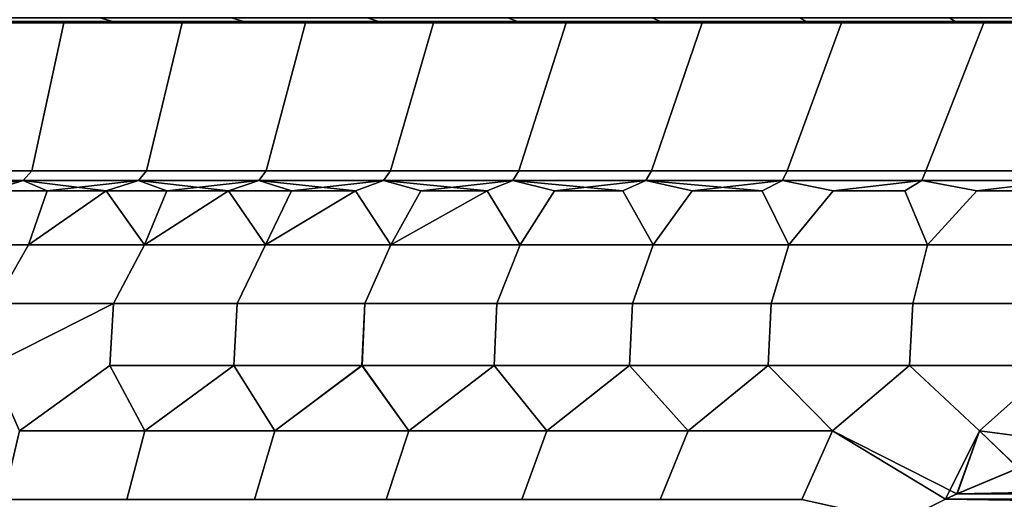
# Model space of a CAD drawing. Header units: metres. Extents: x -109 to 109, y -100 to 58.
# Tile 114 of 256: x -83.75 to -79.36, y 25.38 to 27.51. Entities that reach past the tile are written whole.
import ezdxf

# ---------------------------------------------------------------- set-up
doc = ezdxf.new("R2010")
doc.units = ezdxf.units.M
doc.layers.add('solid_21_062_100_XXX', color=7, linetype='CONTINUOUS')

msp = doc.modelspace()

# ---------------------------------------------------------------- linework, layer by layer
at = {"layer": 'solid_21_062_100_XXX'}
for points in [[(-83.890778, 27.505337, 9.584531), (-83.331558, 27.505337, 9.99083), (-83.389977, 27.521591, 10.076273), (-83.953987, 27.521591, 9.666499)], [(-83.331558, 27.505337, -9.99083), (-83.890778, 27.505337, -9.584531), (-83.953987, 27.521591, -9.666499), (-83.389977, 27.521591, -10.076273)], [(-83.331558, 27.505337, 9.99083), (-82.750046, 27.505337, 10.364542), (-82.803497, 27.521591, 10.45318), (-83.389977, 27.521591, 10.076273)], [(-82.750046, 27.505337, -10.364542), (-83.331558, 27.505337, -9.99083), (-83.389977, 27.521591, -10.076273), (-82.803497, 27.521591, -10.45318)], [(-82.750046, 27.505337, 10.364542), (-82.148155, 27.505337, 10.704446), (-82.196457, 27.521591, 10.795992), (-82.803497, 27.521591, 10.45318)], [(-82.148155, 27.505337, -10.704446), (-82.750046, 27.505337, -10.364542), (-82.803497, 27.521591, -10.45318), (-82.196457, 27.521591, -10.795992)], [(-82.148155, 27.505337, 10.704446), (-81.52784, 27.505337, 11.009435), (-81.570839, 27.521591, 11.103589), (-82.196457, 27.521591, 10.795992)], [(-81.52784, 27.505337, -11.009435), (-82.148155, 27.505337, -10.704446), (-82.196457, 27.521591, -10.795992), (-81.570839, 27.521591, -11.103589)], [(-81.52784, 27.505337, 11.009435), (-80.891129, 27.505337, 11.278513), (-80.92868, 27.521591, 11.374969), (-81.570839, 27.521591, 11.103589)], [(-80.891129, 27.505337, -11.278513), (-81.52784, 27.505337, -11.009435), (-81.570839, 27.521591, -11.103589), (-80.92868, 27.521591, -11.374969)], [(-80.891129, 27.505337, 11.278513), (-80.240089, 27.505337, 11.510803), (-80.272072, 27.521591, 11.609244), (-80.92868, 27.521591, 11.374969)], [(-80.240089, 27.505337, -11.510803), (-80.891129, 27.505337, -11.278513), (-80.92868, 27.521591, -11.374969), (-80.272072, 27.521591, -11.609244)], [(-80.240089, 27.505337, 11.510803), (-79.576851, 27.505337, 11.705547), (-79.603165, 27.521591, 11.805655), (-80.272072, 27.521591, 11.609244)], [(-79.576851, 27.505337, -11.705547), (-80.240089, 27.505337, -11.510803), (-80.272072, 27.521591, -11.609244), (-79.603165, 27.521591, -11.805655)], [(-79.576851, 27.505337, 11.705547), (-78.903572, 27.505337, 11.86211), (-78.924133, 27.521591, 11.963556), (-79.603165, 27.521591, 11.805655)], [(-78.903572, 27.505337, -11.86211), (-79.576851, 27.505337, -11.705547), (-79.603165, 27.521591, -11.805655), (-78.924133, 27.521591, -11.963556)], [(-84.052383, 27.5, -8.255623), (-84.987503, 27.5, -8.483061), (-84.737129, 27.5, -8.726376), (-83.550133, 27.5, -8.688455)], [(-84.052383, 27.5, 8.255623), (-83.550133, 27.5, 8.688455), (-84.737122, 27.5, 8.726384), (-84.987488, 27.5, 8.48307)], [(-83.550133, 27.5, -8.688455), (-84.737129, 27.5, -8.726376), (-84.479729, 27.5, -8.962361)], [(-83.550133, 27.5, 8.688455), (-83.022781, 27.5, 9.091035), (-84.479721, 27.5, 8.96237), (-84.737122, 27.5, 8.726384)], [(-83.550133, 27.5, -8.688455), (-84.479729, 27.5, -8.962361), (-84.215599, 27.5, -9.190726), (-83.022781, 27.5, -9.091035)], [(-83.022781, 27.5, 9.091035), (-84.215591, 27.5, 9.190735), (-84.479721, 27.5, 8.96237)], [(-83.022781, 27.5, -9.091035), (-84.215599, 27.5, -9.190726), (-83.944946, 27.5, -9.411313)], [(-83.022781, 27.5, 9.091035), (-82.473061, 27.5, 9.461304), (-83.944931, 27.5, 9.411322), (-84.215591, 27.5, 9.190735)], [(-84.17836, 26.839571, 8.138584), (-83.692154, 26.839571, 8.571271), (-83.550133, 27.5, 8.688455), (-84.052383, 27.5, 8.255623)], [(-84.17836, 26.839571, -8.138584), (-84.052383, 27.5, -8.255623), (-83.550133, 27.5, -8.688455), (-83.692154, 26.839571, -8.571271)], [(-83.890778, 27.505337, -9.584531), (-83.667938, 27.5, -9.62396), (-83.944946, 27.5, -9.411313)], [(-83.022781, 27.5, -9.091035), (-83.944946, 27.5, -9.411313), (-83.667938, 27.5, -9.62396), (-82.473061, 27.5, -9.461304)], [(-83.890778, 27.505337, 9.584531), (-83.944931, 27.5, 9.411322), (-83.667931, 27.5, 9.623967)], [(-82.473061, 27.5, 9.461304), (-83.667931, 27.5, 9.623967), (-83.944931, 27.5, 9.411322)], [(-83.331558, 27.505337, -9.99083), (-83.667938, 27.5, -9.62396), (-83.890778, 27.505337, -9.584531)], [(-83.890778, 27.505337, 9.584531), (-83.667931, 27.5, 9.623967), (-83.384926, 27.5, 9.828419)], [(-83.890778, 27.505337, 9.584531), (-83.384926, 27.5, 9.828419), (-83.331558, 27.505337, 9.99083)], [(-83.692154, 26.839571, 8.571271), (-83.18161, 26.839571, 8.974957), (-83.022781, 27.5, 9.091035), (-83.550133, 27.5, 8.688455)], [(-83.692154, 26.839571, -8.571271), (-83.550133, 27.5, -8.688455), (-83.022781, 27.5, -9.091035), (-83.18161, 26.839571, -8.974957)], [(-83.331558, 27.505337, -9.99083), (-83.384933, 27.5, -9.828411), (-83.667938, 27.5, -9.62396)], [(-82.473061, 27.5, -9.461304), (-83.667938, 27.5, -9.62396), (-83.384933, 27.5, -9.828411), (-81.902023, 27.5, -9.798566)], [(-82.473061, 27.5, 9.461304), (-81.902023, 27.5, 9.798566), (-83.384926, 27.5, 9.828419), (-83.667931, 27.5, 9.623967)], [(-83.331558, 27.505337, -9.99083), (-83.096024, 27.5, -10.02459), (-83.384933, 27.5, -9.828411)], [(-81.902023, 27.5, -9.798566), (-83.384933, 27.5, -9.828411), (-83.096024, 27.5, -10.02459)], [(-83.331558, 27.505337, 9.99083), (-83.384926, 27.5, 9.828419), (-83.096016, 27.5, 10.024597)], [(-81.902023, 27.5, 9.798566), (-81.311874, 27.5, 10.101467), (-83.096016, 27.5, 10.024597), (-83.384926, 27.5, 9.828419)], [(-82.750046, 27.505337, -10.364542), (-83.096024, 27.5, -10.02459), (-83.331558, 27.505337, -9.99083)], [(-83.331558, 27.505337, 9.99083), (-83.096016, 27.5, 10.024597), (-82.80159, 27.5, 10.212243)], [(-83.331558, 27.505337, 9.99083), (-82.80159, 27.5, 10.212243), (-82.750046, 27.505337, 10.364542)], [(-83.18161, 26.839571, 8.974957), (-82.648453, 26.839571, 9.348273), (-82.473061, 27.5, 9.461304), (-83.022781, 27.5, 9.091035)], [(-83.18161, 26.839571, -8.974957), (-83.022781, 27.5, -9.091035), (-82.473061, 27.5, -9.461304), (-82.648453, 26.839571, -9.348273)], [(-82.750046, 27.505337, -10.364542), (-82.801605, 27.5, -10.212236), (-83.096024, 27.5, -10.02459)], [(-81.902023, 27.5, -9.798566), (-83.096024, 27.5, -10.02459), (-82.801605, 27.5, -10.212236), (-81.311874, 27.5, -10.101467)], [(-81.311874, 27.5, 10.101467), (-82.80159, 27.5, 10.212243), (-83.096016, 27.5, 10.024597)], [(-82.750046, 27.505337, -10.364542), (-82.501808, 27.5, -10.39126), (-82.801605, 27.5, -10.212236)], [(-81.311874, 27.5, -10.101467), (-82.801605, 27.5, -10.212236), (-82.501808, 27.5, -10.39126), (-80.705276, 27.5, -10.368671)], [(-82.750046, 27.505337, 10.364542), (-82.80159, 27.5, 10.212243), (-82.501801, 27.5, 10.391267)], [(-81.311874, 27.5, 10.101467), (-80.705276, 27.5, 10.368671), (-82.501801, 27.5, 10.391267), (-82.80159, 27.5, 10.212243)], [(-82.148155, 27.505337, -10.704446), (-82.501808, 27.5, -10.39126), (-82.750046, 27.505337, -10.364542)], [(-82.750046, 27.505337, 10.364542), (-82.501801, 27.5, 10.391267), (-82.196922, 27.5, 10.561489)], [(-82.750046, 27.505337, 10.364542), (-82.196922, 27.5, 10.561489), (-82.148155, 27.505337, 10.704446)], [(-82.648453, 26.839571, 9.348273), (-82.094498, 26.839571, 9.689959), (-81.902023, 27.5, 9.798566), (-82.473061, 27.5, 9.461304)], [(-82.648453, 26.839571, -9.348273), (-82.473061, 27.5, -9.461304), (-81.902023, 27.5, -9.798566), (-82.094498, 26.839571, -9.689959)], [(-82.148155, 27.505337, -10.704446), (-82.19693, 27.5, -10.561482), (-82.501808, 27.5, -10.39126)], [(-80.705276, 27.5, -10.368671), (-82.501808, 27.5, -10.39126), (-82.19693, 27.5, -10.561482)], [(-80.705276, 27.5, 10.368671), (-80.083458, 27.5, 10.599643), (-82.196922, 27.5, 10.561489), (-82.501801, 27.5, 10.391267)], [(-82.148155, 27.505337, -10.704446), (-81.887276, 27.5, -10.722746), (-82.19693, 27.5, -10.561482)], [(-80.705276, 27.5, -10.368671), (-82.19693, 27.5, -10.561482), (-81.887276, 27.5, -10.722746), (-80.083458, 27.5, -10.599643)], [(-82.148155, 27.505337, 10.704446), (-82.196922, 27.5, 10.561489), (-81.88726, 27.5, 10.722752)], [(-80.083458, 27.5, 10.599643), (-81.88726, 27.5, 10.722752), (-82.196922, 27.5, 10.561489)], [(-81.52784, 27.505337, -11.009435), (-81.887276, 27.5, -10.722746), (-82.148155, 27.505337, -10.704446)], [(-82.148155, 27.505337, 10.704446), (-81.88726, 27.5, 10.722752), (-81.572968, 27.5, 10.874969)], [(-82.148155, 27.505337, 10.704446), (-81.572968, 27.5, 10.874969), (-81.52784, 27.505337, 11.009435)], [(-82.094498, 26.839571, 9.689959), (-81.521614, 26.839571, 9.998856), (-81.311874, 27.5, 10.101467), (-81.902023, 27.5, 9.798566)], [(-82.094498, 26.839571, -9.689959), (-81.902023, 27.5, -9.798566), (-81.311874, 27.5, -10.101467), (-81.521614, 26.839571, -9.998856)], [(-81.52784, 27.505337, -11.009435), (-81.572983, 27.5, -10.874965), (-81.887276, 27.5, -10.722746)], [(-80.083458, 27.5, -10.599643), (-81.887276, 27.5, -10.722746), (-81.572983, 27.5, -10.874965), (-79.44915, 27.5, -10.793341)], [(-80.083458, 27.5, 10.599643), (-79.44915, 27.5, 10.793341), (-81.572968, 27.5, 10.874969), (-81.88726, 27.5, 10.722752)], [(-81.52784, 27.505337, -11.009435), (-81.254471, 27.5, -11.017939), (-81.572983, 27.5, -10.874965)], [(-79.44915, 27.5, -10.793341), (-81.572983, 27.5, -10.874965), (-81.254471, 27.5, -11.017939), (-78.804863, 27.5, -10.949035)], [(-81.52784, 27.505337, 11.009435), (-81.572968, 27.5, 10.874969), (-81.254456, 27.5, 11.017944)], [(-79.44915, 27.5, 10.793341), (-78.804863, 27.5, 10.949035), (-81.254456, 27.5, 11.017944), (-81.572968, 27.5, 10.874969)], [(-80.891129, 27.505337, -11.278513), (-81.254471, 27.5, -11.017939), (-81.52784, 27.505337, -11.009435)], [(-81.52784, 27.505337, 11.009435), (-81.254456, 27.5, 11.017944), (-80.931854, 27.5, 11.151622)], [(-81.52784, 27.505337, 11.009435), (-80.931854, 27.5, 11.151622), (-80.891129, 27.505337, 11.278513)], [(-81.521614, 26.839571, 9.998856), (-80.93174, 26.839571, 10.27392), (-80.705276, 27.5, 10.368671), (-81.311874, 27.5, 10.101467)], [(-81.521614, 26.839571, -9.998856), (-81.311874, 27.5, -10.101467), (-80.705276, 27.5, -10.368671), (-80.93174, 26.839571, -10.27392)], [(-80.891129, 27.505337, -11.278513), (-80.93187, 27.5, -11.151617), (-81.254471, 27.5, -11.017939)], [(-78.804863, 27.5, -10.949035), (-81.254471, 27.5, -11.017939), (-80.93187, 27.5, -11.151617), (-78.151939, 27.5, -11.066382)], [(-78.151939, 27.5, 11.066382), (-77.493469, 27.5, 11.14481), (-80.931854, 27.5, 11.151622), (-81.254456, 27.5, 11.017944)], [(-78.804863, 27.5, 10.949035), (-78.151939, 27.5, 11.066382), (-81.254456, 27.5, 11.017944)], [(-80.891129, 27.505337, -11.278513), (-80.605553, 27.5, -11.275831), (-80.93187, 27.5, -11.151617)], [(-77.493469, 27.5, -11.14481), (-80.93187, 27.5, -11.151617), (-80.605553, 27.5, -11.275831), (-76.831734, 27.5, -11.184076)], [(-77.493469, 27.5, -11.14481), (-78.151939, 27.5, -11.066382), (-80.93187, 27.5, -11.151617)], [(-80.891129, 27.505337, 11.278513), (-80.931854, 27.5, 11.151622), (-80.605545, 27.5, 11.275836)], [(-76.831734, 27.5, 11.184076), (-72.394447, 27.5, 11.275831), (-80.605545, 27.5, 11.275836), (-80.931854, 27.5, 11.151622)], [(-77.493469, 27.5, 11.14481), (-76.831734, 27.5, 11.184076), (-80.931854, 27.5, 11.151622)], [(-80.93174, 26.839571, 10.27392), (-80.326866, 26.839571, 10.514221), (-80.083458, 27.5, 10.599643), (-80.705276, 27.5, 10.368671)], [(-80.93174, 26.839571, -10.27392), (-80.705276, 27.5, -10.368671), (-80.083458, 27.5, -10.599643), (-80.326866, 26.839571, -10.514221)], [(-80.240089, 27.505337, -11.510803), (-80.605553, 27.5, -11.275831), (-80.891129, 27.505337, -11.278513)], [(-80.240089, 27.505337, 11.510803), (-80.891129, 27.505337, 11.278513), (-80.605545, 27.5, 11.275836), (-80.275757, 27.5, 11.390507)], [(-80.240089, 27.505337, -11.510803), (-80.275772, 27.5, -11.390503), (-80.605553, 27.5, -11.275831)], [(-76.168266, 27.5, -11.184076), (-80.605553, 27.5, -11.275831), (-72.394455, 27.5, -11.275836), (-72.068146, 27.5, -11.151622)], [(-80.605553, 27.5, -11.275831), (-80.275772, 27.5, -11.390503), (-72.394455, 27.5, -11.275836)], [(-76.168266, 27.5, -11.184076), (-76.831734, 27.5, -11.184076), (-80.605553, 27.5, -11.275831)], [(-72.724228, 27.5, 11.390503), (-80.275757, 27.5, 11.390507), (-80.605545, 27.5, 11.275836)], [(-72.394447, 27.5, 11.275831), (-72.724228, 27.5, 11.390503), (-80.605545, 27.5, 11.275836)], [(-80.326866, 26.839571, 10.514221), (-79.709038, 26.839571, 10.718945), (-79.44915, 27.5, 10.793341), (-80.083458, 27.5, 10.599643)], [(-80.326866, 26.839571, -10.514221), (-80.083458, 27.5, -10.599643), (-79.44915, 27.5, -10.793341), (-79.709038, 26.839571, -10.718945)], [(-80.240089, 27.505337, -11.510803), (-79.942741, 27.5, -11.495543), (-80.275772, 27.5, -11.390503)], [(-80.275772, 27.5, -11.390503), (-72.724243, 27.5, -11.390507), (-72.394455, 27.5, -11.275836)], [(-80.275772, 27.5, -11.390503), (-79.942741, 27.5, -11.495543), (-72.724243, 27.5, -11.390507)], [(-80.240089, 27.505337, 11.510803), (-80.275757, 27.5, 11.390507), (-79.942726, 27.5, 11.495547)], [(-73.057259, 27.5, 11.495543), (-79.942726, 27.5, 11.495547), (-80.275757, 27.5, 11.390507)], [(-72.724228, 27.5, 11.390503), (-73.057259, 27.5, 11.495543), (-80.275757, 27.5, 11.390507)], [(-79.576851, 27.505337, -11.705547), (-79.942741, 27.5, -11.495543), (-80.240089, 27.505337, -11.510803)], [(-79.576851, 27.505337, 11.705547), (-80.240089, 27.505337, 11.510803), (-79.942726, 27.5, 11.495547), (-79.606857, 27.5, 11.590834)], [(-79.576851, 27.505337, -11.705547), (-79.606865, 27.5, -11.590831), (-79.942741, 27.5, -11.495543)], [(-79.942741, 27.5, -11.495543), (-73.057274, 27.5, -11.495547), (-72.724243, 27.5, -11.390507)], [(-79.942741, 27.5, -11.495543), (-79.606865, 27.5, -11.590831), (-73.057274, 27.5, -11.495547)], [(-73.393135, 27.5, 11.590831), (-79.606857, 27.5, 11.590834), (-79.942726, 27.5, 11.495547)], [(-73.057259, 27.5, 11.495543), (-73.393135, 27.5, 11.590831), (-79.942726, 27.5, 11.495547)], [(-79.709038, 26.839571, 10.718945), (-79.08036, 26.839571, 10.887399), (-78.804863, 27.5, 10.949035), (-79.44915, 27.5, 10.793341)], [(-79.709038, 26.839571, -10.718945), (-79.44915, 27.5, -10.793341), (-78.804863, 27.5, -10.949035), (-79.08036, 26.839571, -10.887399)], [(-79.576851, 27.505337, -11.705547), (-79.26828, 27.5, -11.676328), (-79.606865, 27.5, -11.590831)], [(-79.606865, 27.5, -11.590831), (-73.393143, 27.5, -11.590834), (-73.057274, 27.5, -11.495547)], [(-79.606865, 27.5, -11.590831), (-79.26828, 27.5, -11.676328), (-73.393143, 27.5, -11.590834)], [(-79.576851, 27.505337, 11.705547), (-79.606857, 27.5, 11.590834), (-79.268265, 27.5, 11.676331)], [(-73.73172, 27.5, 11.676328), (-79.268265, 27.5, 11.676331), (-79.606857, 27.5, 11.590834)], [(-73.393135, 27.5, 11.590831), (-73.73172, 27.5, 11.676328), (-79.606857, 27.5, 11.590834)], [(-78.903572, 27.505337, -11.86211), (-79.26828, 27.5, -11.676328), (-79.576851, 27.505337, -11.705547)], [(-78.903572, 27.505337, 11.86211), (-79.576851, 27.505337, 11.705547), (-79.268265, 27.5, 11.676331), (-78.927406, 27.5, 11.751921)], [(-83.731201, 26.79698, -8.617814), (-84.220055, 26.79698, -8.182776), (-84.17836, 26.839571, -8.138584), (-83.692154, 26.839571, -8.571271)], [(-84.220055, 26.79698, 8.182776), (-83.731201, 26.79698, 8.617814), (-83.692154, 26.839571, 8.571271), (-84.17836, 26.839571, 8.138584)], [(-83.217888, 26.79698, -9.023691), (-83.731201, 26.79698, -8.617814), (-83.692154, 26.839571, -8.571271), (-83.18161, 26.839571, -8.974957)], [(-83.731201, 26.79698, 8.617814), (-83.217888, 26.79698, 9.023691), (-83.18161, 26.839571, 8.974957), (-83.692154, 26.839571, 8.571271)], [(-82.681839, 26.79698, -9.399035), (-83.217888, 26.79698, -9.023691), (-83.18161, 26.839571, -8.974957), (-82.648453, 26.839571, -9.348273)], [(-83.217888, 26.79698, 9.023691), (-82.681839, 26.79698, 9.399035), (-82.648453, 26.839571, 9.348273), (-83.18161, 26.839571, 8.974957)], [(-82.124878, 26.79698, -9.742576), (-82.681839, 26.79698, -9.399035), (-82.648453, 26.839571, -9.348273), (-82.094498, 26.839571, -9.689959)], [(-82.681839, 26.79698, 9.399035), (-82.124878, 26.79698, 9.742576), (-82.094498, 26.839571, 9.689959), (-82.648453, 26.839571, 9.348273)], [(-81.548882, 26.79698, -10.05315), (-82.124878, 26.79698, -9.742576), (-82.094498, 26.839571, -9.689959), (-81.521614, 26.839571, -9.998856)], [(-82.124878, 26.79698, 9.742576), (-81.548882, 26.79698, 10.05315), (-81.521614, 26.839571, 9.998856), (-82.094498, 26.839571, 9.689959)], [(-80.955803, 26.79698, -10.329708), (-81.548882, 26.79698, -10.05315), (-81.521614, 26.839571, -9.998856), (-80.93174, 26.839571, -10.27392)], [(-81.548882, 26.79698, 10.05315), (-80.955803, 26.79698, 10.329708), (-80.93174, 26.839571, 10.27392), (-81.521614, 26.839571, 9.998856)], [(-80.347641, 26.79698, -10.571314), (-80.955803, 26.79698, -10.329708), (-80.93174, 26.839571, -10.27392), (-80.326866, 26.839571, -10.514221)], [(-80.955803, 26.79698, 10.329708), (-80.347641, 26.79698, 10.571314), (-80.326866, 26.839571, 10.514221), (-80.93174, 26.839571, 10.27392)], [(-79.726463, 26.79698, -10.777149), (-80.347641, 26.79698, -10.571314), (-80.326866, 26.839571, -10.514221), (-79.709038, 26.839571, -10.718945)], [(-80.347641, 26.79698, 10.571314), (-79.726463, 26.79698, 10.777149), (-79.709038, 26.839571, 10.718945), (-80.326866, 26.839571, 10.514221)], [(-79.094376, 26.79698, -10.946519), (-79.726463, 26.79698, -10.777149), (-79.709038, 26.839571, -10.718945), (-79.08036, 26.839571, -10.887399)], [(-79.726463, 26.79698, 10.777149), (-79.094376, 26.79698, 10.946519), (-79.08036, 26.839571, 10.887399), (-79.709038, 26.839571, 10.718945)], [(-83.731201, 26.79698, -8.617814), (-84.132164, 26.75, -8.342816), (-84.220055, 26.79698, -8.182776)], [(-84.220055, 26.79698, 8.182776), (-83.881584, 26.75, 8.56532), (-83.731201, 26.79698, 8.617814)], [(-83.731201, 26.79698, -8.617814), (-83.881584, 26.75, -8.56532), (-84.132164, 26.75, -8.342816)], [(-83.731201, 26.79698, -8.617814), (-83.624527, 26.75, -8.780301), (-83.881584, 26.75, -8.56532)], [(-83.731201, 26.79698, 8.617814), (-83.881584, 26.75, 8.56532), (-83.624527, 26.75, 8.780301)], [(-83.217888, 26.79698, -9.023691), (-83.624527, 26.75, -8.780301), (-83.731201, 26.79698, -8.617814)], [(-83.731201, 26.79698, 8.617814), (-83.624527, 26.75, 8.780301), (-83.361206, 26.75, 8.98757)], [(-83.731201, 26.79698, 8.617814), (-83.361206, 26.75, 8.98757), (-83.217888, 26.79698, 9.023691)], [(-83.217888, 26.79698, -9.023691), (-83.361206, 26.75, -8.98757), (-83.624527, 26.75, -8.780301)], [(-83.217888, 26.79698, -9.023691), (-83.091858, 26.75, -9.186944), (-83.361206, 26.75, -8.98757)], [(-83.217888, 26.79698, 9.023691), (-83.361206, 26.75, 8.98757), (-83.190163, 26.509626, 9.428905), (-83.091858, 26.75, 9.186944)], [(-82.681839, 26.79698, -9.399035), (-83.091858, 26.75, -9.186944), (-83.217888, 26.79698, -9.023691)], [(-83.217888, 26.79698, 9.023691), (-83.091858, 26.75, 9.186944), (-82.816719, 26.75, 9.378249)], [(-83.217888, 26.79698, 9.023691), (-82.816719, 26.75, 9.378249), (-82.681839, 26.79698, 9.399035)], [(-82.681839, 26.79698, -9.399035), (-82.816719, 26.75, -9.378249), (-83.091858, 26.75, -9.186944)], [(-82.681839, 26.79698, -9.399035), (-82.536041, 26.75, -9.561316), (-82.816719, 26.75, -9.378249)], [(-82.681839, 26.79698, 9.399035), (-82.816719, 26.75, 9.378249), (-82.650955, 26.509626, 9.789193), (-82.536041, 26.75, 9.561316)], [(-82.124878, 26.79698, -9.742576), (-82.536041, 26.75, -9.561316), (-82.681839, 26.79698, -9.399035)], [(-82.681839, 26.79698, 9.399035), (-82.536041, 26.75, 9.561316), (-82.250053, 26.75, 9.735986)], [(-82.681839, 26.79698, 9.399035), (-82.250053, 26.75, 9.735986), (-82.124878, 26.79698, 9.742576)], [(-82.124878, 26.79698, -9.742576), (-82.250053, 26.75, -9.735986), (-82.536041, 26.75, -9.561316)], [(-82.124878, 26.79698, -9.742576), (-81.959015, 26.75, -9.902103), (-82.0924, 26.509626, -10.118679), (-82.250053, 26.75, -9.735986)], [(-82.124878, 26.79698, 9.742576), (-82.250053, 26.75, 9.735986), (-82.0924, 26.509626, 10.118679), (-81.959015, 26.75, 9.902103)], [(-81.548882, 26.79698, -10.05315), (-81.959015, 26.75, -9.902103), (-82.124878, 26.79698, -9.742576)], [(-82.124878, 26.79698, 9.742576), (-81.959015, 26.75, 9.902103), (-81.663185, 26.75, 10.059524)], [(-82.124878, 26.79698, 9.742576), (-81.663185, 26.75, 10.059524), (-81.548882, 26.79698, 10.05315)], [(-81.548882, 26.79698, -10.05315), (-81.663185, 26.75, -10.059524), (-81.959015, 26.75, -9.902103)], [(-81.548882, 26.79698, -10.05315), (-81.362823, 26.75, -10.208108), (-81.516243, 26.509626, -10.416329), (-81.663185, 26.75, -10.059524)], [(-81.548882, 26.79698, 10.05315), (-81.663185, 26.75, 10.059524), (-81.516243, 26.509626, 10.416329), (-81.362823, 26.75, 10.208108)], [(-80.955803, 26.79698, -10.329708), (-81.362823, 26.75, -10.208108), (-81.548882, 26.79698, -10.05315)], [(-81.548882, 26.79698, 10.05315), (-81.362823, 26.75, 10.208108), (-81.058189, 26.75, 10.347727)], [(-81.548882, 26.79698, 10.05315), (-81.058189, 26.75, 10.347727), (-80.955803, 26.79698, 10.329708)], [(-80.955803, 26.79698, -10.329708), (-81.058189, 26.75, -10.347727), (-81.362823, 26.75, -10.208108)], [(-80.955803, 26.79698, -10.329708), (-80.74955, 26.75, -10.478256), (-80.924301, 26.509626, -10.681205), (-81.058189, 26.75, -10.347727)], [(-80.955803, 26.79698, 10.329708), (-81.058189, 26.75, 10.347727), (-80.924301, 26.509626, 10.681205), (-80.74955, 26.75, 10.478256)], [(-80.347641, 26.79698, -10.571314), (-80.74955, 26.75, -10.478256), (-80.955803, 26.79698, -10.329708)], [(-80.955803, 26.79698, 10.329708), (-80.74955, 26.75, 10.478256), (-80.43718, 26.75, 10.599583)], [(-80.955803, 26.79698, 10.329708), (-80.43718, 26.75, 10.599583), (-80.347641, 26.79698, 10.571314)], [(-80.347641, 26.79698, -10.571314), (-80.43718, 26.75, -10.599583), (-80.74955, 26.75, -10.478256)], [(-80.347641, 26.79698, -10.571314), (-80.121346, 26.75, -10.711599), (-80.318443, 26.509626, -10.912474), (-80.43718, 26.75, -10.599583)], [(-80.347641, 26.79698, 10.571314), (-80.43718, 26.75, 10.599583), (-80.318443, 26.509626, 10.912474), (-80.121346, 26.75, 10.711599)], [(-79.726463, 26.79698, -10.777149), (-80.121346, 26.75, -10.711599), (-80.347641, 26.79698, -10.571314)], [(-79.726463, 26.79698, 10.777149), (-80.347641, 26.79698, 10.571314), (-80.121346, 26.75, 10.711599), (-79.802338, 26.75, 10.814208)], [(-79.726463, 26.79698, -10.777149), (-79.802338, 26.75, -10.814208), (-80.121346, 26.75, -10.711599)], [(-79.726463, 26.79698, -10.777149), (-79.480423, 26.75, -10.907318), (-79.700569, 26.509626, -11.109408), (-79.802338, 26.75, -10.814208)], [(-79.726463, 26.79698, 10.777149), (-79.802338, 26.75, 10.814208), (-79.700569, 26.509626, 11.109408), (-79.480423, 26.75, 10.907318)], [(-79.094376, 26.79698, -10.946519), (-79.480423, 26.75, -10.907318), (-79.726463, 26.79698, -10.777149)], [(-79.094376, 26.79698, 10.946519), (-79.726463, 26.79698, 10.777149), (-79.480423, 26.75, 10.907318), (-79.155899, 26.75, 10.990848)], [(-79.094376, 26.79698, -10.946519), (-79.155899, 26.75, -10.990848), (-79.480423, 26.75, -10.907318)], [(-83.708321, 26.509626, -9.038952), (-84.203804, 26.509626, -8.620558), (-83.881584, 26.75, -8.56532), (-83.624527, 26.75, -8.780301)], [(-84.203804, 26.509626, 8.620558), (-83.708321, 26.509626, 9.038952), (-83.624527, 26.75, 8.780301), (-83.881584, 26.75, 8.56532)], [(-83.190163, 26.509626, -9.428905), (-83.708321, 26.509626, -9.038952), (-83.361206, 26.75, -8.98757), (-83.091858, 26.75, -9.186944)], [(-83.708321, 26.509626, -9.038952), (-83.624527, 26.75, -8.780301), (-83.361206, 26.75, -8.98757)], [(-83.708321, 26.509626, 9.038952), (-83.361206, 26.75, 8.98757), (-83.624527, 26.75, 8.780301)], [(-83.708321, 26.509626, 9.038952), (-83.190163, 26.509626, 9.428905), (-83.361206, 26.75, 8.98757)], [(-82.650955, 26.509626, -9.789193), (-83.190163, 26.509626, -9.428905), (-82.816719, 26.75, -9.378249), (-82.536041, 26.75, -9.561316)], [(-83.190163, 26.509626, -9.428905), (-83.091858, 26.75, -9.186944), (-82.816719, 26.75, -9.378249)], [(-83.190163, 26.509626, 9.428905), (-82.816719, 26.75, 9.378249), (-83.091858, 26.75, 9.186944)], [(-83.190163, 26.509626, 9.428905), (-82.650955, 26.509626, 9.789193), (-82.816719, 26.75, 9.378249)], [(-82.650955, 26.509626, -9.789193), (-82.536041, 26.75, -9.561316), (-82.250053, 26.75, -9.735986)], [(-82.0924, 26.509626, -10.118679), (-82.650955, 26.509626, -9.789193), (-82.250053, 26.75, -9.735986)], [(-82.650955, 26.509626, 9.789193), (-82.250053, 26.75, 9.735986), (-82.536041, 26.75, 9.561316)], [(-82.650955, 26.509626, 9.789193), (-82.0924, 26.509626, 10.118679), (-82.250053, 26.75, 9.735986)], [(-82.0924, 26.509626, -10.118679), (-81.959015, 26.75, -9.902103), (-81.663185, 26.75, -10.059524)], [(-81.516243, 26.509626, -10.416329), (-82.0924, 26.509626, -10.118679), (-81.663185, 26.75, -10.059524)], [(-82.0924, 26.509626, 10.118679), (-81.516243, 26.509626, 10.416329), (-81.663185, 26.75, 10.059524), (-81.959015, 26.75, 9.902103)], [(-80.924301, 26.509626, -10.681205), (-81.516243, 26.509626, -10.416329), (-81.362823, 26.75, -10.208108), (-81.058189, 26.75, -10.347727)], [(-81.516243, 26.509626, 10.416329), (-80.924301, 26.509626, 10.681205), (-81.058189, 26.75, 10.347727), (-81.362823, 26.75, 10.208108)], [(-80.318443, 26.509626, -10.912474), (-80.924301, 26.509626, -10.681205), (-80.74955, 26.75, -10.478256), (-80.43718, 26.75, -10.599583)], [(-80.924301, 26.509626, 10.681205), (-80.318443, 26.509626, 10.912474), (-80.43718, 26.75, 10.599583), (-80.74955, 26.75, 10.478256)], [(-79.700569, 26.509626, -11.109408), (-80.318443, 26.509626, -10.912474), (-80.121346, 26.75, -10.711599), (-79.802338, 26.75, -10.814208)], [(-80.318443, 26.509626, 10.912474), (-79.700569, 26.509626, 11.109408), (-79.802338, 26.75, 10.814208), (-80.121346, 26.75, 10.711599)], [(-79.072624, 26.509626, -11.271388), (-79.700569, 26.509626, -11.109408), (-79.480423, 26.75, -10.907318), (-79.155899, 26.75, -10.990848)], [(-79.700569, 26.509626, 11.109408), (-79.072624, 26.509626, 11.271388), (-79.155899, 26.75, 10.990848), (-79.480423, 26.75, 10.907318)], [(-84.203804, 26.509626, -8.620558), (-83.708321, 26.509626, -9.038952), (-83.857437, 26.249126, -9.225939), (-84.363167, 26.249126, -8.798889)], [(-83.708321, 26.509626, 9.038952), (-84.203804, 26.509626, 8.620558), (-84.363167, 26.249126, 8.798889), (-83.857437, 26.249126, 9.225939)], [(-83.708321, 26.509626, -9.038952), (-83.190163, 26.509626, -9.428905), (-83.32856, 26.249126, -9.62396), (-83.857437, 26.249126, -9.225939)], [(-83.190163, 26.509626, 9.428905), (-83.708321, 26.509626, 9.038952), (-83.857437, 26.249126, 9.225939), (-83.32856, 26.249126, 9.62396)], [(-83.190163, 26.509626, -9.428905), (-82.650955, 26.509626, -9.789193), (-82.778198, 26.249126, -9.9917), (-83.32856, 26.249126, -9.62396)], [(-82.650955, 26.509626, 9.789193), (-83.190163, 26.509626, 9.428905), (-83.32856, 26.249126, 9.62396), (-82.778198, 26.249126, 9.9917)], [(-82.650955, 26.509626, -9.789193), (-82.0924, 26.509626, -10.118679), (-82.208084, 26.249126, -10.328003), (-82.778198, 26.249126, -9.9917)], [(-82.0924, 26.509626, 10.118679), (-82.650955, 26.509626, 9.789193), (-82.778198, 26.249126, 9.9917), (-82.208084, 26.249126, 10.328003)], [(-82.0924, 26.509626, -10.118679), (-81.516243, 26.509626, -10.416329), (-81.62001, 26.249126, -10.631809), (-82.208084, 26.249126, -10.328003)], [(-81.516243, 26.509626, 10.416329), (-82.0924, 26.509626, 10.118679), (-82.208084, 26.249126, 10.328003), (-81.62001, 26.249126, 10.631809)], [(-81.516243, 26.509626, -10.416329), (-80.924301, 26.509626, -10.681205), (-81.015823, 26.249126, -10.902165), (-81.62001, 26.249126, -10.631809)], [(-80.924301, 26.509626, 10.681205), (-81.516243, 26.509626, 10.416329), (-81.62001, 26.249126, 10.631809), (-81.015823, 26.249126, 10.902165)], [(-80.924301, 26.509626, -10.681205), (-80.318443, 26.509626, -10.912474), (-80.39743, 26.249126, -11.138218), (-81.015823, 26.249126, -10.902165)], [(-80.318443, 26.509626, 10.912474), (-80.924301, 26.509626, 10.681205), (-81.015823, 26.249126, 10.902165), (-80.39743, 26.249126, 11.138218)], [(-80.318443, 26.509626, -10.912474), (-79.700569, 26.509626, -11.109408), (-79.766777, 26.249126, -11.339227), (-80.39743, 26.249126, -11.138218)], [(-79.700569, 26.509626, 11.109408), (-80.318443, 26.509626, 10.912474), (-80.39743, 26.249126, 11.138218), (-79.766777, 26.249126, 11.339227)], [(-79.700569, 26.509626, -11.109408), (-79.072624, 26.509626, -11.271388), (-79.125839, 26.249126, -11.504558), (-79.766777, 26.249126, -11.339227)], [(-79.072624, 26.509626, 11.271388), (-79.700569, 26.509626, 11.109408), (-79.766777, 26.249126, 11.339227), (-79.125839, 26.249126, 11.504558)], [(-83.74781, 25.68075, -9.839341), (-83.877022, 25.972372, -9.490717), (-83.32856, 26.249126, -9.62396), (-83.345222, 25.972372, -9.881147)], [(-83.857437, 26.249126, -9.225939), (-83.32856, 26.249126, -9.62396), (-83.877022, 25.972372, -9.490717)], [(-83.32856, 26.249126, 9.62396), (-83.876831, 25.972372, 9.490864), (-83.747833, 25.68075, 9.839326), (-83.345039, 25.972372, 9.881274)], [(-83.32856, 26.249126, 9.62396), (-83.857437, 26.249126, 9.225939), (-83.876831, 25.972372, 9.490864)], [(-83.32856, 26.249126, -9.62396), (-82.778198, 26.249126, -9.9917), (-82.792809, 25.972372, -10.241814), (-83.345222, 25.972372, -9.881147)], [(-83.32856, 26.249126, 9.62396), (-83.345039, 25.972372, 9.881274), (-82.792633, 25.972372, 10.241922), (-82.778198, 26.249126, 9.9917)], [(-82.778198, 26.249126, -9.9917), (-82.208084, 26.249126, -10.328003), (-82.221436, 25.972372, -10.57163), (-82.792809, 25.972372, -10.241814)], [(-82.778198, 26.249126, 9.9917), (-82.792633, 25.972372, 10.241922), (-82.221268, 25.972372, 10.571721), (-82.208084, 26.249126, 10.328003)], [(-82.208084, 26.249126, -10.328003), (-81.62001, 26.249126, -10.631809), (-81.632828, 25.972372, -10.869601), (-82.221436, 25.972372, -10.57163)], [(-82.208084, 26.249126, 10.328003), (-82.221268, 25.972372, 10.571721), (-81.632668, 25.972372, 10.869677), (-81.62001, 26.249126, 10.631809)], [(-81.62001, 26.249126, -10.631809), (-81.015823, 26.249126, -10.902165), (-81.028763, 25.972372, -11.134832), (-81.632828, 25.972372, -10.869601)], [(-81.62001, 26.249126, 10.631809), (-81.632668, 25.972372, 10.869677), (-81.02861, 25.972372, 11.134892), (-81.015823, 26.249126, 10.902165)], [(-81.015823, 26.249126, -10.902165), (-80.39743, 26.249126, -11.138218), (-80.411049, 25.972372, -11.366523), (-81.028763, 25.972372, -11.134832)], [(-81.015823, 26.249126, 10.902165), (-81.02861, 25.972372, 11.134892), (-80.410912, 25.972372, 11.36657), (-80.39743, 26.249126, 11.138218)], [(-80.39743, 26.249126, -11.138218), (-79.766777, 26.249126, -11.339227), (-79.781563, 25.972372, -11.563975), (-80.411049, 25.972372, -11.366523)], [(-80.39743, 26.249126, 11.138218), (-80.410912, 25.972372, 11.36657), (-79.781441, 25.972372, 11.56401), (-79.766777, 26.249126, 11.339227)], [(-79.766777, 26.249126, -11.339227), (-79.125839, 26.249126, -11.504558), (-79.142189, 25.972372, -11.726594), (-79.781563, 25.972372, -11.563975)], [(-79.766777, 26.249126, 11.339227), (-79.781441, 25.972372, 11.56401), (-79.142075, 25.972372, 11.726619), (-79.125839, 26.249126, 11.504558)], [(-83.345039, 25.972372, 9.881274), (-83.747833, 25.68075, 9.839326), (-83.189461, 25.68075, 10.227148)], [(-83.74781, 25.68075, -9.839341), (-83.345222, 25.972372, -9.881147), (-83.189438, 25.68075, -10.227161)], [(-83.189438, 25.68075, -10.227161), (-83.345222, 25.972372, -9.881147), (-82.792809, 25.972372, -10.241814)], [(-82.792633, 25.972372, 10.241922), (-83.345039, 25.972372, 9.881274), (-83.189461, 25.68075, 10.227148)], [(-82.792633, 25.972372, 10.241922), (-83.189461, 25.68075, 10.227148), (-82.610382, 25.68075, 10.58332)], [(-83.189438, 25.68075, -10.227161), (-82.792809, 25.972372, -10.241814), (-82.610359, 25.68075, -10.583331)], [(-82.610359, 25.68075, -10.583331), (-82.792809, 25.972372, -10.241814), (-82.221436, 25.972372, -10.57163)], [(-82.221268, 25.972372, 10.571721), (-82.792633, 25.972372, 10.241922), (-82.610382, 25.68075, 10.58332)], [(-82.221268, 25.972372, 10.571721), (-82.610382, 25.68075, 10.58332), (-82.01239, 25.68075, 10.906737)], [(-82.610359, 25.68075, -10.583331), (-82.221436, 25.972372, -10.57163), (-82.012375, 25.68075, -10.906747)], [(-82.012375, 25.68075, -10.906747), (-82.221436, 25.972372, -10.57163), (-81.632828, 25.972372, -10.869601)], [(-81.632668, 25.972372, 10.869677), (-82.221268, 25.972372, 10.571721), (-82.01239, 25.68075, 10.906737)], [(-81.632668, 25.972372, 10.869677), (-82.01239, 25.68075, 10.906737), (-81.397346, 25.68075, 11.196402)], [(-82.012375, 25.68075, -10.906747), (-81.632828, 25.972372, -10.869601), (-81.397331, 25.68075, -11.196409)], [(-81.397331, 25.68075, -11.196409), (-81.632828, 25.972372, -10.869601), (-81.028763, 25.972372, -11.134832)], [(-81.02861, 25.972372, 11.134892), (-81.632668, 25.972372, 10.869677), (-81.397346, 25.68075, 11.196402)], [(-81.02861, 25.972372, 11.134892), (-81.397346, 25.68075, 11.196402), (-80.767143, 25.68075, 11.451415)], [(-81.397331, 25.68075, -11.196409), (-81.028763, 25.972372, -11.134832), (-80.767128, 25.68075, -11.451421)], [(-80.767128, 25.68075, -11.451421), (-81.028763, 25.972372, -11.134832), (-80.411049, 25.972372, -11.366523)], [(-80.410912, 25.972372, 11.36657), (-81.02861, 25.972372, 11.134892), (-80.767143, 25.68075, 11.451415)], [(-80.410912, 25.972372, 11.36657), (-80.767143, 25.68075, 11.451415), (-80.123734, 25.68075, 11.670988)], [(-80.767128, 25.68075, -11.451421), (-80.411049, 25.972372, -11.366523), (-80.123718, 25.68075, -11.670993)], [(-80.123718, 25.68075, -11.670993), (-80.411049, 25.972372, -11.366523), (-79.781563, 25.972372, -11.563975)], [(-79.781441, 25.972372, 11.56401), (-80.410912, 25.972372, 11.36657), (-80.123734, 25.68075, 11.670988)], [(-79.781441, 25.972372, 11.56401), (-80.123734, 25.68075, 11.670988), (-79.569481, 25.399967, 12), (-79.469109, 25.68075, 11.854442)], [(-79.621269, 25.376169, -12), (-80.123718, 25.68075, -11.670993), (-79.781563, 25.972372, -11.563975), (-79.469093, 25.68075, -11.854445)], [(-79.469093, 25.68075, -11.854445), (-79.781563, 25.972372, -11.563975), (-79.142189, 25.972372, -11.726594)], [(-79.142075, 25.972372, 11.726619), (-79.781441, 25.972372, 11.56401), (-79.469109, 25.68075, 11.854442)], [(-79.142075, 25.972372, 11.726619), (-79.469109, 25.68075, 11.854442), (-79.003395, 25.620382, 12), (-78.807632, 25.681938, 12)], [(-79.002701, 25.620611, -12), (-79.469093, 25.68075, -11.854445), (-79.142189, 25.972372, -11.726594), (-78.807632, 25.68194, -12)], [(-83.747833, 25.68075, 9.839326), (-83.818672, 25.375717, 10.00928), (-83.269203, 25.375717, 10.388767), (-83.189461, 25.68075, 10.227148)], [(-83.74781, 25.68075, -9.839341), (-83.189438, 25.68075, -10.227161), (-83.269165, 25.375717, -10.388795), (-83.818626, 25.375717, -10.009313)], [(-82.610382, 25.68075, 10.58332), (-83.189461, 25.68075, 10.227148), (-83.269203, 25.375717, 10.388767), (-82.700111, 25.375717, 10.738123)], [(-83.189438, 25.68075, -10.227161), (-82.610359, 25.68075, -10.583331), (-82.700066, 25.375717, -10.738147), (-83.269165, 25.375717, -10.388795)], [(-82.01239, 25.68075, 10.906737), (-82.610382, 25.68075, 10.58332), (-82.700111, 25.375717, 10.738123), (-82.113029, 25.375717, 11.056335)], [(-82.012375, 25.68075, -10.906747), (-82.112991, 25.375717, -11.056355), (-82.700066, 25.375717, -10.738147), (-82.610359, 25.68075, -10.583331)], [(-81.397346, 25.68075, 11.196402), (-82.01239, 25.68075, 10.906737), (-82.113029, 25.375717, 11.056335), (-81.509666, 25.375717, 11.342481)], [(-81.397331, 25.68075, -11.196409), (-81.509636, 25.375717, -11.342496), (-82.112991, 25.375717, -11.056355), (-82.012375, 25.68075, -10.906747)], [(-80.767143, 25.68075, 11.451415), (-81.397346, 25.68075, 11.196402), (-81.509666, 25.375717, 11.342481), (-80.891777, 25.375717, 11.595729)], [(-80.767128, 25.68075, -11.451421), (-80.891747, 25.375717, -11.59574), (-81.509636, 25.375717, -11.342496), (-81.397331, 25.68075, -11.196409)], [(-80.123734, 25.68075, 11.670988), (-80.767143, 25.68075, 11.451415), (-80.891777, 25.375717, 11.595729), (-80.261154, 25.375717, 11.815345)], [(-80.123718, 25.68075, -11.670993), (-80.261124, 25.375717, -11.815353), (-80.891747, 25.375717, -11.59574), (-80.767128, 25.68075, -11.451421)], [(-80.123734, 25.68075, 11.670988), (-80.261154, 25.375717, 11.815345), (-79.821884, 25.277243, 12), (-79.621277, 25.376165, 12)], [(-80.123718, 25.68075, -11.670993), (-79.621269, 25.376169, -12), (-79.821251, 25.277573, -12), (-80.261124, 25.375717, -11.815353)], [(-80.123734, 25.68075, 11.670988), (-79.621277, 25.376165, 12), (-79.569481, 25.399967, 12)], [(-79.469093, 25.68075, -11.854445), (-79.568832, 25.400259, -12), (-79.621269, 25.376169, -12)], [(-79.296631, 25.51474, 12), (-79.469109, 25.68075, 11.854442), (-79.569481, 25.399967, 12)], [(-79.469093, 25.68075, -11.854445), (-79.295959, 25.514999, -12), (-79.568832, 25.400259, -12)], [(-79.296631, 25.51474, 12), (-79.003395, 25.620382, 12), (-79.469109, 25.68075, 11.854442)], [(-79.469093, 25.68075, -11.854445), (-79.002701, 25.620611, -12), (-79.295959, 25.514999, -12)], [(-73.431168, 25.400259, 12), (-79.296631, 25.51474, 12), (-79.569481, 25.399967, 12)], [(-73.703369, 25.51474, -12), (-79.568832, 25.400259, -12), (-79.295959, 25.514999, -12)], [(-73.703369, 25.51474, -12), (-73.430519, 25.399967, -12), (-79.568832, 25.400259, -12)], [(-73.378731, 25.376169, 12), (-79.621277, 25.376165, 12), (-79.821884, 25.277243, 12)], [(-73.178749, 25.277573, 12), (-73.378731, 25.376169, 12), (-79.821884, 25.277243, 12)], [(-73.178116, 25.277243, -12), (-79.821251, 25.277573, -12), (-79.621269, 25.376169, -12)], [(-73.431168, 25.400259, 12), (-79.569481, 25.399967, 12), (-79.621277, 25.376165, 12)], [(-73.431168, 25.400259, 12), (-79.621277, 25.376165, 12), (-73.378731, 25.376169, 12)], [(-73.378723, 25.376165, -12), (-79.621269, 25.376169, -12), (-79.568832, 25.400259, -12)], [(-73.178116, 25.277243, -12), (-79.621269, 25.376169, -12), (-73.378723, 25.376165, -12)], [(-73.430519, 25.399967, -12), (-73.378723, 25.376165, -12), (-79.568832, 25.400259, -12)]]:
    msp.add_3dface(points, dxfattribs=at)

doc.saveas('drawing.dxf')
